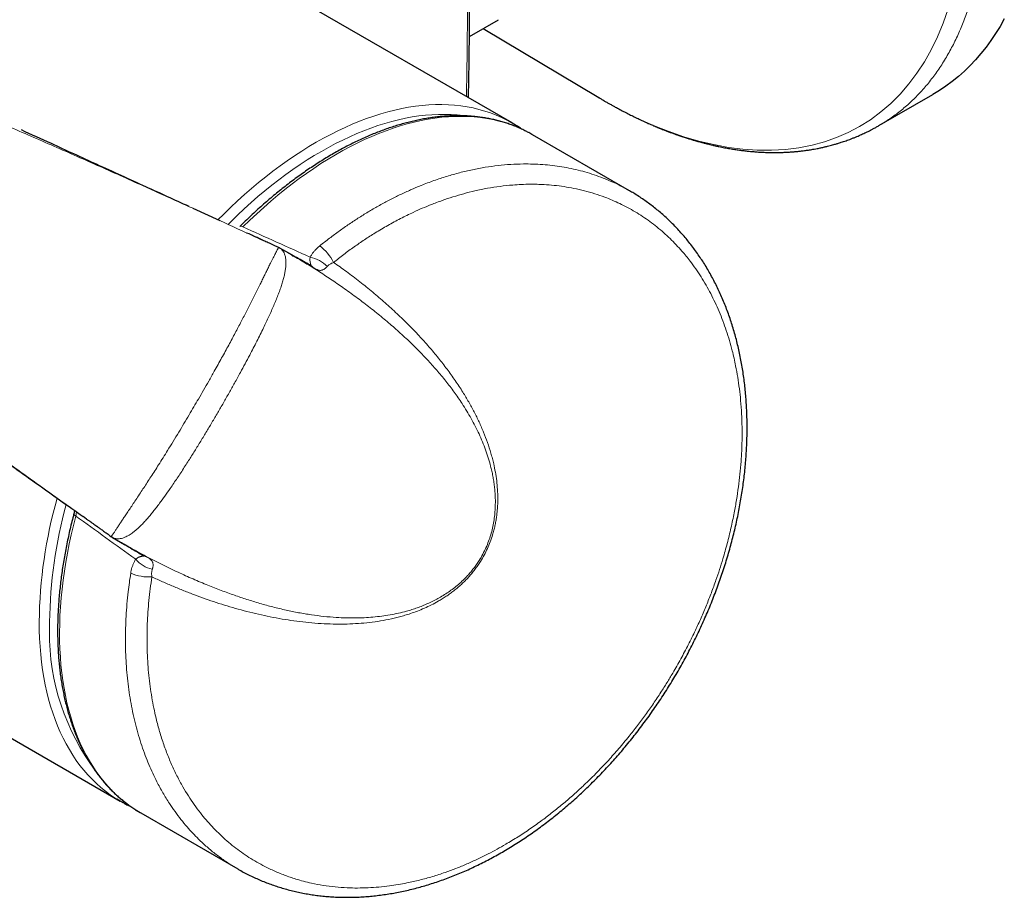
# Model space of a CAD drawing. Header units: millimetres. Extents: x 8 to 1018, y 12 to 2184.
# Tile 4 of 52: x 933 to 999, y 27 to 86. Entities that reach past the tile are written whole.
import ezdxf

# ---------------------------------------------------------------- set-up
doc = ezdxf.new("R2010")
doc.units = ezdxf.units.MM

msp = doc.modelspace()

# ---------------------------------------------------------------- linework, layer by layer
at = {"color": 7, "linetype": 'Continuous', "lineweight": 30}
for p, q in [((762.52, 135.224), (939.438, 33.091)), ((965.936, 78.992), (948.06, 89.312)), ((963.056, 84.841), (965.027, 85.979)), ((963.988, 85.379), (971.808, 80.704)), ((971.811, 80.708), (971.816, 80.705)), ((990.75, 78.809), (994.4, 80.916)), ((973.883, 74.404), (967.315, 78.196)), ((973.881, 74.401), (973.89, 74.396)), ((946.197, 72.367), (944.362, 73.206)), ((948.956, 71.106), (948.689, 71.228)), ((950.109, 70.58), (950.107, 70.582)), ((950.225, 70.519), (950.233, 70.515)), ((951.038, 70.054), (950.227, 70.522)), ((952.354, 69.321), (952.354, 69.321)), ((937.159, 52.182), (936.913, 52.357)), ((938.807, 51.011), (938.809, 51.01)), ((938.923, 50.934), (938.915, 50.938)), ((938.915, 50.937), (939.728, 50.468)), ((939.895, 50.375), (939.73, 50.471)), ((941.023, 49.693), (941.022, 49.694)), ((940.817, 32.295), (947.386, 28.503))]:
    msp.add_line(p, q, dxfattribs=at)
at = {"color": 8, "linetype": 'Continuous', "lineweight": 0, "flags": 128}
for points in [[(971.816, 80.705), (972.243, 80.448), (973.313, 79.858), (974.38, 79.323), (975.444, 78.845), (976.501, 78.424), (977.55, 78.061), (978.57, 77.762), (979.578, 77.521), (980.573, 77.337), (981.552, 77.212), (982.531, 77.145), (983.491, 77.138), (984.428, 77.192), (985.342, 77.306), (986.231, 77.481), (987.077, 77.712), (987.896, 78), (988.685, 78.344), (989.444, 78.746), (990.184, 79.211), (990.889, 79.733), (991.558, 80.311), (992.189, 80.944), (992.782, 81.63), (993.326, 82.354), (993.83, 83.128), (994.294, 83.948), (994.717, 84.815), (995.105, 85.742), (995.448, 86.714)], [(946.044, 72.439), (946.432, 72.828), (946.897, 73.278), (947.365, 73.717), (947.837, 74.143), (948.313, 74.557), (948.791, 74.958), (949.272, 75.346), (949.756, 75.721), (950.241, 76.083), (950.728, 76.431), (951.217, 76.765), (951.706, 77.084), (952.197, 77.39), (952.687, 77.68), (953.178, 77.956), (953.668, 78.217), (954.157, 78.462), (954.646, 78.692), (955.133, 78.907), (955.618, 79.106), (956.102, 79.289), (956.583, 79.456), (957.061, 79.607), (957.537, 79.743), (958.009, 79.861), (958.478, 79.964), (958.942, 80.05), (959.402, 80.119), (959.858, 80.173), (960.309, 80.209), (960.754, 80.229), (961.194, 80.233), (961.628, 80.22), (962.056, 80.19), (962.478, 80.144), (962.893, 80.081), (963.301, 80.002), (963.701, 79.906), (964.094, 79.794), (964.479, 79.666), (964.857, 79.521), (965.225, 79.36), (965.586, 79.184), (965.711, 79.118)], [(962.731, 79.473), (962.647, 79.485), (962.233, 79.53), (961.813, 79.559), (961.387, 79.572), (960.955, 79.569), (960.518, 79.549), (960.076, 79.513), (959.629, 79.461), (959.178, 79.393), (958.722, 79.308), (958.262, 79.208), (957.799, 79.091), (957.332, 78.959), (956.863, 78.81), (956.391, 78.646), (955.917, 78.467), (955.44, 78.271), (954.962, 78.061), (954.483, 77.835), (954.003, 77.594), (953.522, 77.338), (953.041, 77.068), (952.559, 76.783), (952.078, 76.483), (951.598, 76.17), (951.119, 75.842), (950.641, 75.501), (950.165, 75.146), (949.69, 74.778), (949.218, 74.397), (948.749, 74.003), (948.282, 73.597), (947.819, 73.179), (947.359, 72.749), (946.904, 72.307), (946.724, 72.129)], [(967.064, 78.336), (966.928, 78.407), (966.566, 78.582), (966.196, 78.741), (965.817, 78.884), (965.43, 79.011), (965.036, 79.121), (964.633, 79.215), (964.224, 79.293), (963.808, 79.354), (963.385, 79.398), (962.955, 79.426), (962.52, 79.437), (962.078, 79.432), (961.631, 79.41), (961.179, 79.371), (960.722, 79.315), (960.261, 79.244), (959.795, 79.155), (959.325, 79.05), (958.851, 78.929), (958.375, 78.792), (957.895, 78.638), (957.413, 78.468), (956.928, 78.283), (956.442, 78.081), (955.953, 77.864), (955.464, 77.631), (954.974, 77.383), (954.482, 77.119), (953.991, 76.841), (953.5, 76.547), (953.009, 76.239), (952.519, 75.917), (952.03, 75.58), (951.542, 75.23), (951.056, 74.865), (950.572, 74.488), (950.09, 74.096), (949.612, 73.692), (949.136, 73.276), (948.663, 72.847), (948.195, 72.405), (947.73, 71.952)], [(947.73, 71.952), (947.677, 71.98), (947.628, 71.998), (947.586, 72.006), (947.551, 72.004), (947.525, 71.992), (947.522, 71.989)], [(936.431, 52.382), (936.271, 51.753), (936.123, 51.126), (935.988, 50.503), (935.865, 49.882), (935.754, 49.265), (935.656, 48.653), (935.571, 48.045), (935.498, 47.442), (935.439, 46.844), (935.392, 46.252), (935.357, 45.666), (935.336, 45.087), (935.328, 44.515), (935.332, 43.95), (935.35, 43.393), (935.38, 42.844), (935.423, 42.304), (935.479, 41.772), (935.547, 41.25), (935.629, 40.737), (935.723, 40.235), (935.83, 39.743), (935.949, 39.261), (936.081, 38.79), (936.225, 38.331), (936.381, 37.883), (936.55, 37.448), (936.73, 37.024), (936.923, 36.613), (937.127, 36.215), (937.343, 35.83), (937.57, 35.458), (937.809, 35.1), (938.059, 34.756), (938.32, 34.426), (938.592, 34.11), (938.874, 33.808), (939.167, 33.522), (939.47, 33.25), (939.783, 32.994), (940.106, 32.752), (940.439, 32.527), (940.547, 32.458)], [(936.295, 52.544), (936.294, 52.54), (936.297, 52.511), (936.312, 52.48), (936.34, 52.447), (936.38, 52.414), (936.431, 52.382)], [(939.194, 33.238), (939.095, 33.3), (938.762, 33.524), (938.438, 33.763), (938.125, 34.018), (937.821, 34.287), (937.527, 34.572), (937.244, 34.871), (936.972, 35.184), (936.71, 35.512), (936.459, 35.854), (936.219, 36.21), (935.991, 36.58), (935.774, 36.963), (935.569, 37.358), (935.375, 37.767), (935.193, 38.188), (935.024, 38.622), (934.866, 39.067), (934.72, 39.524), (934.587, 39.993), (934.466, 40.472), (934.358, 40.962), (934.263, 41.462), (934.179, 41.973), (934.109, 42.493), (934.051, 43.022), (934.006, 43.56), (933.974, 44.107), (933.955, 44.662), (933.949, 45.224)]]:
    msp.add_lwpolyline(points, dxfattribs=at)
at = {"color": 7, "linetype": 'Continuous', "lineweight": 30, "flags": 128}
for points in [[(999.239, 86.029), (998.953, 85.523), (998.651, 85.035), (998.335, 84.565), (998.003, 84.113), (997.658, 83.68), (997.298, 83.266), (996.924, 82.871), (996.536, 82.495), (996.135, 82.139), (995.721, 81.803), (995.293, 81.487), (994.854, 81.192), (994.401, 80.917), (994.4, 80.916)], [(965.711, 79.118), (965.937, 78.991), (966.163, 78.856)], [(967.315, 78.196), (967.281, 78.216), (967.064, 78.336)], [(939.685, 32.954), (939.437, 33.092), (939.194, 33.238)], [(940.547, 32.458), (940.781, 32.317), (940.817, 32.295)]]:
    msp.add_lwpolyline(points, dxfattribs=at)
at = {"color": 8, "linetype": 'Continuous', "lineweight": 0}
for centre, radius, start, end in [((951.103, 68.209), 3.068, 26.01381, 53.42862), ((951.921, 67.897), 2.041, 42.37162, 79.89874), ((952.01, 68.708), 0.702, 41.9845, 60.66725), ((965.71, 44.883), 31.763, 164.07635, 179.38491), ((965.684, 44.9), 31.03, 164.55201, 179.40085), ((942.039, 50.781), 2.041, 220.10514, 257.62455), ((941.381, 50.297), 0.702, 239.28595, 258.02367), ((941.36, 51.333), 3.069, 246.57626, 273.98192), ((950.107, 44.475), 15.469, 177.22426, 214.89682)]:
    msp.add_arc(centre, radius, start, end, dxfattribs=at)
for major_axis, ratio, start_param, end_param in [((234.047, -104.568), 0.006179, 1.168661, 1.189711), ((207.594, -150.386), 0.006162, 5.093472, 5.114522)]:
    msp.add_ellipse((860.082, 109.502), major_axis=major_axis, ratio=ratio, start_param=start_param, end_param=end_param, dxfattribs=at)
for points, knots in [([(955.753, 139.432), (956.013, 139.575), (956.532, 139.859), (957.352, 140.212), (958.201, 140.508), (959.08, 140.743), (959.981, 140.915), (960.902, 141.027), (961.84, 141.078), (962.799, 141.07), (963.784, 141.001), (964.793, 140.872), (965.824, 140.68), (966.869, 140.427), (967.927, 140.114), (968.989, 139.743), (970.053, 139.316), (971.116, 138.835), (972.183, 138.299), (973.258, 137.705), (974.34, 137.053), (975.427, 136.343), (976.509, 135.58), (977.585, 134.766), (978.646, 133.908), (979.691, 133.008), (980.717, 132.069), (981.729, 131.086), (982.732, 130.057), (983.722, 128.982), (984.699, 127.862), (985.653, 126.705), (986.583, 125.515), (987.482, 124.3), (988.348, 123.063), (989.181, 121.808), (989.985, 120.53), (990.762, 119.222), (991.51, 117.887), (992.228, 116.527), (992.908, 115.153), (993.551, 113.767), (994.151, 112.38), (994.708, 110.996), (995.221, 109.617), (995.693, 108.236), (996.126, 106.849), (996.518, 105.458), (996.868, 104.065), (997.172, 102.682), (997.429, 101.312), (997.639, 99.965), (997.801, 98.643), (997.916, 97.349), (997.985, 96.077), (998.008, 94.822), (997.985, 93.586), (997.913, 92.373), (997.793, 91.192), (997.626, 90.046), (997.414, 88.944), (997.156, 87.886), (996.856, 86.874), (996.512, 85.904), (996.121, 84.971), (995.685, 84.079), (995.203, 83.23), (994.679, 82.431), (994.113, 81.684), (993.51, 80.994), (992.872, 80.361), (992.203, 79.785), (991.494, 79.27), (991.009, 78.946), (990.751, 78.809), (990.75, 78.809)], [0, 0, 0, 0, 0.013974, 0.027974, 0.041974, 0.055974, 0.069974, 0.083724, 0.097474, 0.111224, 0.124974, 0.138974, 0.152974, 0.166974, 0.180974, 0.194974, 0.208724, 0.222474, 0.236224, 0.249974, 0.263974, 0.277974, 0.291974, 0.305974, 0.319974, 0.333724, 0.347474, 0.361224, 0.374974, 0.388974, 0.402974, 0.416974, 0.430974, 0.444974, 0.458724, 0.472474, 0.486224, 0.499974, 0.513974, 0.527974, 0.541974, 0.555974, 0.569974, 0.583724, 0.597474, 0.611224, 0.624974, 0.638974, 0.652974, 0.666974, 0.680974, 0.694974, 0.708724, 0.722474, 0.736224, 0.749974, 0.763974, 0.777974, 0.791974, 0.805974, 0.819974, 0.833724, 0.847474, 0.861224, 0.874974, 0.888974, 0.902974, 0.916974, 0.930974, 0.944974, 0.958724, 0.972474, 0.986224, 0.999974, 1, 1, 1, 1]), ([(962.847, 80.775), (962.851, 80.904), (962.876, 81.969), (962.904, 83.961), (962.93, 86.753), (962.934, 89.538), (962.916, 92.317), (962.881, 94.857), (962.834, 97.161), (962.797, 98.539), (962.778, 99.229)], [0, 0, 0, 0, 0.0208223, 0.1713618, 0.3218994, 0.4725735, 0.6232495, 0.7739236, 0.8869618, 1, 1, 1, 1]), ([(948.007, 71.542), (947.156, 71.93), (945.79, 72.554), (943.905, 73.411), (941.834, 74.349), (939.242, 75.516), (936.643, 76.671), (934.559, 77.587), (932.995, 78.269), (931.576, 78.882), (930.304, 79.427), (929.554, 79.745), (929.179, 79.904)], [0, 0, 0, 0, 0.13632, 0.219049, 0.301823, 0.467373, 0.632927, 0.715708, 0.79849, 0.881273, 0.940636, 1, 1, 1, 1]), ([(952.932, 70.673), (953.149, 70.846), (953.584, 71.191), (954.248, 71.681), (954.92, 72.151), (955.599, 72.598), (956.284, 73.02), (956.975, 73.419), (957.672, 73.794), (958.374, 74.143), (959.078, 74.467), (959.838, 74.787), (960.654, 75.095), (961.525, 75.383), (962.394, 75.629), (963.263, 75.833), (964.13, 75.996), (964.995, 76.115), (965.853, 76.19), (966.642, 76.219), (967.361, 76.212), (968.016, 76.178), (968.664, 76.116), (969.307, 76.026), (969.94, 75.908), (970.566, 75.762), (971.185, 75.586), (971.796, 75.381), (972.394, 75.148), (972.974, 74.887), (973.471, 74.639), (973.767, 74.467), (973.881, 74.401)], [0, 0, 0, 0, 0.0312842, 0.0625685, 0.094029, 0.1255076, 0.1569862, 0.1884468, 0.2201491, 0.2518697, 0.2835904, 0.3152928, 0.3543778, 0.3934967, 0.4326158, 0.471701, 0.5112899, 0.5508963, 0.5904853, 0.6303134, 0.661486, 0.6926587, 0.7242514, 0.7558616, 0.7874718, 0.8190646, 0.851309, 0.8835719, 0.9158349, 0.9480793, 0.9799382, 1, 1, 1, 1]), ([(941.573, 48.271), (941.534, 48.004), (941.457, 47.47), (941.369, 46.674), (941.303, 45.881), (941.261, 45.093), (941.242, 44.312), (941.246, 43.531), (941.274, 42.752), (941.327, 41.98), (941.404, 41.223), (941.504, 40.481), (941.627, 39.753), (941.789, 38.966), (941.997, 38.127), (942.261, 37.244), (942.562, 36.394), (942.897, 35.579), (943.266, 34.798), (943.649, 34.087), (944.041, 33.441), (944.434, 32.855), (944.835, 32.316), (945.239, 31.822), (945.644, 31.368), (946.074, 30.929), (946.529, 30.504), (947.009, 30.098), (947.502, 29.72), (948.01, 29.368), (948.533, 29.042), (949.126, 28.711), (949.792, 28.386), (950.538, 28.079), (951.222, 27.845), (951.838, 27.67), (952.455, 27.521), (953.164, 27.388), (953.968, 27.283), (954.743, 27.226), (955.488, 27.21), (956.198, 27.226), (956.915, 27.274), (957.594, 27.35), (958.233, 27.445), (958.915, 27.572), (959.688, 27.747), (960.55, 27.984), (961.37, 28.25), (962.146, 28.537), (962.878, 28.837), (963.607, 29.166), (964.29, 29.503), (964.925, 29.841), (965.599, 30.222), (966.352, 30.681), (967.181, 31.229), (967.957, 31.783), (968.682, 32.337), (969.357, 32.884), (970.021, 33.454), (970.636, 34.014), (971.203, 34.556), (971.799, 35.154), (972.456, 35.849), (973.167, 36.65), (973.821, 37.436), (974.42, 38.2), (974.969, 38.937), (975.499, 39.691), (975.981, 40.415), (976.418, 41.106), (976.87, 41.855), (977.357, 42.711), (977.868, 43.679), (978.325, 44.61), (978.731, 45.5), (979.09, 46.347), (979.426, 47.201), (979.722, 48.012), (979.98, 48.779), (980.237, 49.605), (980.499, 50.537), (980.755, 51.574), (980.962, 52.557), (981.128, 53.484), (981.257, 54.355), (981.359, 55.221), (981.43, 56.033), (981.475, 56.791), (981.5, 57.571), (981.501, 58.414), (981.47, 59.318), (981.409, 60.181), (981.32, 61.003), (981.208, 61.784), (981.084, 62.471), (980.957, 63.069), (980.819, 63.643), (980.648, 64.269), (980.437, 64.94), (980.204, 65.594), (979.95, 66.23), (979.675, 66.846), (979.38, 67.441), (979.064, 68.018), (978.725, 68.579), (978.364, 69.122), (978.023, 69.589), (977.712, 69.983), (977.4, 70.353), (977.041, 70.75), (976.628, 71.167), (976.195, 71.569), (975.74, 71.954), (975.262, 72.321), (974.772, 72.663), (974.267, 72.98), (973.751, 73.273), (973.235, 73.534), (972.722, 73.766), (972.16, 73.992), (971.531, 74.209), (970.832, 74.409), (970.14, 74.566), (969.457, 74.685), (968.786, 74.77), (968.176, 74.818), (967.63, 74.839), (967.118, 74.844), (966.569, 74.83), (965.896, 74.788), (965.132, 74.707), (964.275, 74.573), (963.457, 74.405), (962.679, 74.209), (961.943, 73.993), (961.206, 73.746), (960.512, 73.486), (959.862, 73.216), (959.169, 72.905), (958.39, 72.524), (957.53, 72.059), (956.72, 71.58), (955.961, 71.094), (955.252, 70.608), (954.551, 70.098), (954.091, 69.736), (953.861, 69.555)], [0, 0, 0, 0, 0.006403, 0.012808, 0.019211, 0.025648, 0.032087, 0.038524, 0.045143, 0.051761, 0.058283, 0.06481, 0.071336, 0.077858, 0.086351, 0.094848, 0.103342, 0.11168, 0.120022, 0.12836, 0.135443, 0.142528, 0.149611, 0.155879, 0.162149, 0.168417, 0.175036, 0.181656, 0.188177, 0.194703, 0.201228, 0.20775, 0.216239, 0.224733, 0.233223, 0.238977, 0.244732, 0.252973, 0.261218, 0.269459, 0.276432, 0.28341, 0.290389, 0.297362, 0.303049, 0.308735, 0.316877, 0.325023, 0.333166, 0.340056, 0.34695, 0.353845, 0.360735, 0.366372, 0.372009, 0.380082, 0.388158, 0.39623, 0.403061, 0.409897, 0.416733, 0.423564, 0.429205, 0.434846, 0.442925, 0.451007, 0.459086, 0.465924, 0.472767, 0.47961, 0.486448, 0.492099, 0.49775, 0.505845, 0.513943, 0.522037, 0.528889, 0.535746, 0.542602, 0.549454, 0.555183, 0.560913, 0.569121, 0.577333, 0.585541, 0.59249, 0.599443, 0.606397, 0.613346, 0.619143, 0.624939, 0.632543, 0.64015, 0.647754, 0.654657, 0.661563, 0.668466, 0.673226, 0.677986, 0.684495, 0.691008, 0.69752, 0.704029, 0.710488, 0.71695, 0.723412, 0.729871, 0.736455, 0.743038, 0.747439, 0.75184, 0.757933, 0.764026, 0.770119, 0.776458, 0.782799, 0.789139, 0.795419, 0.801702, 0.807983, 0.813758, 0.819534, 0.827107, 0.834684, 0.842257, 0.849131, 0.856006, 0.86288, 0.867618, 0.872356, 0.878081, 0.883805, 0.892003, 0.900205, 0.908402, 0.91534, 0.922282, 0.929224, 0.936161, 0.941887, 0.947614, 0.955815, 0.96402, 0.972221, 0.979164, 0.986111, 0.993058, 1, 1, 1, 1]), ([(952.279, 69.906), (952.315, 69.971), (952.382, 70.088), (952.503, 70.251), (952.631, 70.399), (952.773, 70.541), (952.879, 70.629), (952.932, 70.673)], [0, 0, 0, 0, 0.230003, 0.419407, 0.610076, 0.804455, 1, 1, 1, 1]), ([(938.809, 51.01), (938.81, 51.008), (938.816, 51.003), (938.836, 51.019), (938.869, 51.056), (938.914, 51.117), (938.97, 51.198), (939.046, 51.31), (939.145, 51.463), (939.269, 51.656), (939.407, 51.872), (939.557, 52.098), (939.723, 52.343), (939.902, 52.608), (940.101, 52.903), (940.315, 53.224), (940.549, 53.577), (940.786, 53.939), (941.028, 54.306), (941.264, 54.667), (941.51, 55.047), (941.765, 55.444), (942.041, 55.877), (942.331, 56.337), (942.66, 56.863), (943.014, 57.436), (943.383, 58.043), (943.742, 58.642), (944.082, 59.213), (944.41, 59.769), (944.737, 60.328), (945.072, 60.91), (945.43, 61.538), (945.755, 62.115), (946.047, 62.639), (946.294, 63.085), (946.534, 63.523), (946.768, 63.954), (946.992, 64.37), (947.208, 64.776), (947.414, 65.166), (947.614, 65.548), (947.805, 65.917), (947.992, 66.28), (948.174, 66.637), (948.356, 66.996), (948.536, 67.356), (948.719, 67.721), (948.886, 68.057), (949.039, 68.365), (949.18, 68.653), (949.321, 68.94), (949.462, 69.23), (949.585, 69.479), (949.69, 69.689), (949.779, 69.86), (949.859, 70.015), (949.935, 70.159), (950.002, 70.288), (950.053, 70.388), (950.087, 70.461), (950.109, 70.513), (950.119, 70.55), (950.12, 70.573), (950.113, 70.578), (950.109, 70.58)], [0, 0, 0, 0, 0.006262, 0.019999, 0.033791, 0.046575, 0.059411, 0.072658, 0.089506, 0.106482, 0.121654, 0.136917, 0.151296, 0.166688, 0.182143, 0.198785, 0.215491, 0.233331, 0.24914, 0.265008, 0.280906, 0.298024, 0.315169, 0.334752, 0.354366, 0.378711, 0.4031, 0.425903, 0.448736, 0.46945, 0.490184, 0.513209, 0.536258, 0.562035, 0.579245, 0.596219, 0.613206, 0.629516, 0.645839, 0.661239, 0.676653, 0.691357, 0.706076, 0.720458, 0.734931, 0.749427, 0.764838, 0.780284, 0.796597, 0.809813, 0.823062, 0.838135, 0.853268, 0.869759, 0.881743, 0.893771, 0.906104, 0.918489, 0.93287, 0.94733, 0.958392, 0.969487, 0.980645, 0.991833, 1, 1, 1, 1]), ([(950.233, 70.515), (950.252, 70.505), (950.31, 70.473), (950.394, 70.391), (950.484, 70.27), (950.549, 70.133), (950.594, 69.99), (950.622, 69.848), (950.639, 69.692), (950.644, 69.523), (950.636, 69.341), (950.616, 69.135), (950.579, 68.894), (950.52, 68.616), (950.44, 68.314), (950.344, 67.998), (950.232, 67.671), (950.106, 67.333), (949.967, 66.986), (949.818, 66.631), (949.658, 66.265), (949.489, 65.892), (949.312, 65.512), (949.117, 65.105), (948.904, 64.672), (948.673, 64.212), (948.436, 63.749), (948.172, 63.242), (947.881, 62.693), (947.539, 62.062), (947.177, 61.405), (946.794, 60.721), (946.414, 60.052), (946.027, 59.382), (945.633, 58.713), (945.233, 58.043), (944.829, 57.374), (944.419, 56.71), (944.064, 56.147), (943.768, 55.685), (943.531, 55.32), (943.293, 54.96), (943.054, 54.605), (942.775, 54.196), (942.454, 53.74), (942.141, 53.311), (941.877, 52.963), (941.663, 52.688), (941.45, 52.427), (941.239, 52.181), (941.031, 51.951), (940.844, 51.759), (940.676, 51.598), (940.528, 51.466), (940.381, 51.345), (940.237, 51.236), (940.096, 51.138), (939.956, 51.054), (939.82, 50.983), (939.672, 50.921), (939.516, 50.873), (939.355, 50.846), (939.205, 50.846), (939.083, 50.867), (938.99, 50.898), (938.944, 50.923), (938.923, 50.934)], [0, 0, 0, 0, 0.00673, 0.021298, 0.03594, 0.050665, 0.061441, 0.072253, 0.083107, 0.093999, 0.104933, 0.115903, 0.129007, 0.143534, 0.158124, 0.172815, 0.187556, 0.202372, 0.217177, 0.23211, 0.247076, 0.262256, 0.277462, 0.292784, 0.31067, 0.328584, 0.346581, 0.3646, 0.38729, 0.410013, 0.437386, 0.463081, 0.488812, 0.514646, 0.540707, 0.566805, 0.593137, 0.619606, 0.646125, 0.661177, 0.676241, 0.691334, 0.706444, 0.721585, 0.744402, 0.767307, 0.781152, 0.795026, 0.808691, 0.822389, 0.835883, 0.849417, 0.859205, 0.869012, 0.878859, 0.888729, 0.898651, 0.908599, 0.918594, 0.928617, 0.942015, 0.955483, 0.969021, 0.982626, 0.992207, 1, 1, 1, 1]), ([(951.208, 69.955), (951.495, 69.786), (952.073, 69.444), (952.925, 68.908), (953.771, 68.352), (954.627, 67.762), (955.485, 67.14), (956.346, 66.483), (957.179, 65.812), (957.987, 65.124), (958.757, 64.427), (959.495, 63.716), (960.187, 63.001), (960.843, 62.272), (961.453, 61.537), (962.027, 60.782), (962.496, 60.103), (962.874, 59.501), (963.173, 58.989), (963.45, 58.472), (963.707, 57.944), (963.94, 57.414), (964.149, 56.875), (964.334, 56.328), (964.471, 55.845), (964.571, 55.432), (964.641, 55.092), (964.7, 54.745), (964.748, 54.391), (964.783, 54.031), (964.805, 53.662), (964.811, 53.287), (964.8, 52.889), (964.767, 52.47), (964.708, 52.026), (964.621, 51.575), (964.504, 51.125), (964.357, 50.68), (964.178, 50.239), (963.965, 49.803), (963.746, 49.425), (963.537, 49.108), (963.346, 48.847), (963.143, 48.594), (962.904, 48.324), (962.628, 48.041), (962.31, 47.752), (961.978, 47.484), (961.636, 47.236), (961.285, 47.009), (960.932, 46.805), (960.578, 46.621), (960.226, 46.456), (959.87, 46.308), (959.513, 46.174), (959.154, 46.055), (958.731, 45.93), (958.241, 45.809), (957.684, 45.697), (957.112, 45.61), (956.53, 45.546), (955.926, 45.505), (955.311, 45.487), (954.681, 45.493), (953.977, 45.525), (953.202, 45.591), (952.353, 45.7), (951.5, 45.842), (950.631, 46.02), (949.758, 46.23), (948.874, 46.472), (948.006, 46.738), (947.132, 47.032), (946.256, 47.351), (945.322, 47.718), (944.353, 48.125), (943.32, 48.591), (942.266, 49.099), (941.183, 49.658), (940.392, 50.083), (939.963, 50.335), (939.895, 50.375)], [0, 0, 0, 0, 0.019887, 0.040127, 0.060623, 0.081125, 0.103257, 0.125238, 0.147226, 0.168688, 0.19016, 0.210693, 0.231238, 0.250669, 0.270116, 0.288793, 0.307494, 0.319158, 0.330661, 0.342173, 0.353286, 0.364411, 0.375138, 0.385881, 0.396473, 0.40266, 0.408848, 0.415063, 0.421277, 0.427527, 0.433777, 0.440078, 0.446378, 0.453461, 0.460543, 0.467777, 0.47501, 0.482039, 0.489125, 0.496408, 0.503765, 0.508583, 0.513401, 0.5183, 0.523199, 0.52984, 0.536481, 0.543267, 0.550055, 0.5569, 0.563767, 0.570421, 0.57709, 0.583803, 0.590516, 0.597266, 0.604015, 0.614363, 0.62498, 0.635615, 0.646955, 0.658309, 0.670487, 0.682677, 0.695249, 0.712092, 0.728954, 0.746539, 0.764137, 0.782625, 0.801123, 0.820019, 0.838069, 0.857559, 0.877055, 0.899399, 0.921751, 0.946065, 0.970388, 0.995331, 1, 1, 1, 1]), ([(952.532, 69.178), (952.285, 69.327), (951.789, 69.623), (951.241, 69.941), (950.943, 70.109), (950.897, 70.135)], [0, 0, 0, 0, 0.458275, 0.916593, 1, 1, 1, 1]), ([(941.573, 48.271), (941.81, 48.161), (942.286, 47.941), (943.005, 47.63), (943.728, 47.333), (944.456, 47.051), (945.188, 46.785), (945.925, 46.535), (946.666, 46.301), (947.424, 46.082), (948.197, 45.877), (948.986, 45.691), (949.78, 45.525), (950.58, 45.382), (951.386, 45.264), (952.198, 45.171), (953.015, 45.106), (953.814, 45.073), (954.594, 45.071), (955.349, 45.099), (956.103, 45.16), (956.848, 45.254), (957.591, 45.387), (958.204, 45.531), (958.694, 45.669), (959.096, 45.796), (959.534, 45.953), (960.007, 46.147), (960.479, 46.369), (960.882, 46.584), (961.215, 46.782), (961.481, 46.953), (961.744, 47.135), (962.005, 47.331), (962.261, 47.54), (962.513, 47.763), (962.76, 48), (962.994, 48.246), (963.214, 48.499), (963.422, 48.759), (963.62, 49.031), (963.834, 49.357), (964.057, 49.741), (964.277, 50.186), (964.468, 50.646), (964.608, 51.06), (964.709, 51.421), (964.782, 51.728), (964.843, 52.035), (964.892, 52.344), (964.929, 52.651), (964.955, 52.959), (964.97, 53.268), (964.976, 53.678), (964.959, 54.185), (964.903, 54.78), (964.815, 55.361), (964.713, 55.863), (964.609, 56.291), (964.475, 56.773), (964.284, 57.366), (964.017, 58.067), (963.715, 58.757), (963.377, 59.441), (963.01, 60.113), (962.585, 60.822), (962.098, 61.563), (961.545, 62.333), (960.951, 63.096), (960.32, 63.849), (959.64, 64.603), (958.922, 65.348), (958.156, 66.092), (957.355, 66.823), (956.513, 67.544), (955.641, 68.247), (954.757, 68.921), (954.154, 69.347), (953.861, 69.555)], [0, 0, 0, 0, 0.0168399, 0.033684, 0.0505357, 0.0673917, 0.0842571, 0.1011271, 0.1180055, 0.134889, 0.1525371, 0.170192, 0.1878618, 0.2055401, 0.2232385, 0.2409475, 0.2586767, 0.2764211, 0.2925938, 0.3087828, 0.3246117, 0.3404638, 0.355868, 0.3713069, 0.3789394, 0.3865784, 0.3964862, 0.4064137, 0.4163659, 0.426349, 0.4321125, 0.4378846, 0.4436917, 0.4494985, 0.4553587, 0.4612186, 0.4671376, 0.4730762, 0.4786558, 0.4842353, 0.4898994, 0.4955632, 0.5037742, 0.5120589, 0.5204164, 0.5288434, 0.5342904, 0.5397378, 0.5452419, 0.5507462, 0.5562923, 0.5618488, 0.5675315, 0.5732229, 0.5846288, 0.5960838, 0.6075296, 0.6190058, 0.6265209, 0.6340419, 0.6493745, 0.6647412, 0.6807122, 0.6967071, 0.7131852, 0.7296804, 0.74991, 0.7705646, 0.7912383, 0.8129395, 0.8346569, 0.8575568, 0.8804714, 0.9043171, 0.9281766, 0.9525241, 0.9768845, 1, 1, 1, 1]), ([(952.338, 69.33), (952.341, 69.329), (952.349, 69.326), (952.355, 69.328), (952.358, 69.337), (952.347, 69.366), (952.323, 69.422), (952.293, 69.505), (952.27, 69.617), (952.263, 69.728), (952.267, 69.824), (952.275, 69.879), (952.279, 69.906)], [0, 0, 0, 0, 0.022401, 0.05756, 0.109015, 0.222567, 0.338076, 0.508732, 0.681581, 0.838484, 0.918839, 1, 1, 1, 1]), ([(953.861, 69.555), (953.796, 69.527), (953.698, 69.485), (953.583, 69.412), (953.5, 69.348), (953.453, 69.299), (953.428, 69.272)], [0, 0, 0, 0, 0.385811, 0.5827, 0.781089, 1, 1, 1, 1]), ([(953.428, 69.272), (953.409, 69.251), (953.371, 69.209), (953.315, 69.158), (953.259, 69.115), (953.203, 69.079), (953.145, 69.05), (953.067, 69.022), (952.979, 69.01), (952.88, 69.019), (952.795, 69.044), (952.712, 69.079), (952.629, 69.121), (952.566, 69.158), (952.532, 69.178)], [0, 0, 0, 0, 0.060212, 0.121193, 0.184075, 0.247422, 0.317674, 0.388299, 0.531656, 0.642964, 0.755232, 0.832874, 0.911134, 1, 1, 1, 1]), ([(936.913, 52.357), (936.618, 52.567), (935.398, 53.435), (933.254, 54.966), (930.484, 56.953), (927.718, 58.954), (924.962, 60.97), (922.452, 62.829), (920.868, 64.021), (920.192, 64.529)], [0, 0, 0, 0, 0.052681, 0.217522, 0.382415, 0.54731, 0.712286, 0.877267, 1, 1, 1, 1]), ([(936.462, 52.678), (936.462, 52.667), (936.466, 52.609), (936.456, 52.509), (936.438, 52.419), (936.431, 52.382)], [0, 0, 0, 0, 0.118284, 0.634761, 1, 1, 1, 1]), ([(939.591, 50.547), (939.646, 50.515), (939.951, 50.335), (940.499, 50.02), (940.993, 49.745), (941.235, 49.611)], [0, 0, 0, 0, 0.101343, 0.560793, 1, 1, 1, 1]), ([(940.139, 48.517), (940.151, 48.583), (940.174, 48.715), (940.225, 48.907), (940.289, 49.094), (940.37, 49.284), (940.44, 49.402), (940.477, 49.466)], [0, 0, 0, 0, 0.189621, 0.380295, 0.574492, 0.770015, 1, 1, 1, 1]), ([(940.477, 49.466), (940.5, 49.484), (940.546, 49.519), (940.612, 49.561), (940.677, 49.595), (940.741, 49.623), (940.803, 49.644), (940.863, 49.659), (940.917, 49.669), (940.965, 49.676), (940.998, 49.679), (941.014, 49.685), (941.019, 49.69), (941.01, 49.699), (941.006, 49.703)], [0, 0, 0, 0, 0.084821, 0.170691, 0.259093, 0.348097, 0.445688, 0.543745, 0.643056, 0.742788, 0.846925, 0.899951, 0.95372, 1, 1, 1, 1]), ([(941.235, 49.611), (941.267, 49.592), (941.332, 49.556), (941.421, 49.498), (941.501, 49.435), (941.56, 49.371), (941.601, 49.307), (941.629, 49.246), (941.647, 49.177), (941.657, 49.094), (941.654, 49.008), (941.64, 48.924), (941.624, 48.857), (941.609, 48.81), (941.601, 48.787)], [0, 0, 0, 0, 0.083926, 0.168889, 0.281162, 0.394804, 0.477324, 0.560207, 0.644326, 0.728965, 0.838161, 0.893838, 0.949944, 1, 1, 1, 1]), ([(941.601, 48.787), (941.591, 48.753), (941.571, 48.688), (941.558, 48.586), (941.554, 48.485), (941.558, 48.379), (941.568, 48.307), (941.573, 48.271)], [0, 0, 0, 0, 0.218842, 0.410767, 0.604204, 0.801575, 1, 1, 1, 1]), ([(947.389, 28.506), (947.284, 28.566), (946.997, 28.73), (946.503, 29.055), (945.91, 29.485), (945.303, 29.985), (944.779, 30.47), (944.331, 30.928), (943.933, 31.37), (943.533, 31.854), (943.136, 32.383), (942.726, 32.98), (942.313, 33.652), (941.939, 34.339), (941.626, 34.982), (941.366, 35.572), (941.118, 36.194), (940.885, 36.848), (940.669, 37.536), (940.476, 38.241), (940.305, 38.964), (940.158, 39.701), (940.035, 40.453), (939.936, 41.221), (939.86, 42.002), (939.81, 42.795), (939.786, 43.527), (939.782, 44.196), (939.793, 44.866), (939.825, 45.612), (939.883, 46.433), (939.959, 47.192), (940.045, 47.887), (940.108, 48.307), (940.139, 48.517)], [0, 0, 0, 0, 0.018356, 0.050188, 0.089655, 0.129139, 0.168605, 0.196569, 0.224532, 0.256618, 0.288714, 0.3208, 0.360989, 0.401178, 0.43071, 0.460249, 0.489781, 0.521575, 0.55337, 0.585312, 0.617273, 0.649233, 0.681175, 0.713314, 0.745471, 0.777629, 0.809767, 0.833422, 0.857078, 0.888779, 0.92049, 0.952191, 0.976096, 1, 1, 1, 1])]:
    msp.add_open_spline(points, degree=3, knots=knots, dxfattribs=at)
at = {"color": 7, "linetype": 'Continuous', "lineweight": 30}
for points, knots in [([(962.989, 80.693), (962.989, 80.699), (963.005, 81.356), (963.028, 82.66), (963.056, 84.606), (963.072, 86.547), (963.079, 88.486), (963.076, 90.423), (963.062, 92.358), (963.039, 94.289), (963.005, 96.218), (962.966, 97.937), (962.935, 99.013), (962.922, 99.448)], [0, 0, 0, 0, 0.0009244, 0.1040503, 0.2071004, 0.3101478, 0.4132774, 0.5164792, 0.6197403, 0.7230476, 0.8263883, 0.9297493, 1, 1, 1, 1]), ([(971.812, 80.701), (971.833, 80.689), (971.885, 80.658), (971.972, 80.607), (972.08, 80.544), (972.211, 80.468), (972.367, 80.379), (972.541, 80.28), (972.729, 80.174), (972.961, 80.046), (973.236, 79.898), (973.554, 79.73), (973.879, 79.565), (974.21, 79.401), (974.543, 79.241), (974.831, 79.107), (975.064, 79.002), (975.235, 78.927), (975.382, 78.863), (975.5, 78.812), (975.591, 78.773), (975.659, 78.745), (975.722, 78.718), (975.8, 78.686), (975.907, 78.642), (976.048, 78.585), (976.221, 78.516), (976.424, 78.438), (976.643, 78.355), (976.864, 78.274), (977.075, 78.198), (977.311, 78.117), (977.565, 78.032), (977.833, 77.946), (978.074, 77.871), (978.275, 77.811), (978.441, 77.764), (978.577, 77.725), (978.705, 77.69), (978.825, 77.658), (978.937, 77.628), (979.05, 77.599), (979.179, 77.567), (979.335, 77.528), (979.52, 77.485), (979.722, 77.439), (979.932, 77.394), (980.192, 77.341), (980.496, 77.283), (980.838, 77.224), (981.16, 77.175), (981.467, 77.133), (981.764, 77.097), (982.064, 77.066), (982.368, 77.04), (982.683, 77.018), (983.001, 77.002), (983.309, 76.992), (983.597, 76.989), (983.867, 76.989), (984.137, 76.994), (984.397, 77.004), (984.649, 77.017), (984.891, 77.034), (985.14, 77.054), (985.389, 77.08), (985.606, 77.105), (985.785, 77.129), (985.928, 77.149), (986.069, 77.17), (986.219, 77.195), (986.389, 77.224), (986.598, 77.263), (986.829, 77.31), (987.064, 77.362), (987.273, 77.412), (987.458, 77.46), (987.621, 77.503), (987.763, 77.543), (987.88, 77.578), (987.985, 77.609), (988.092, 77.642), (988.222, 77.684), (988.371, 77.733), (988.532, 77.789), (988.699, 77.849), (988.88, 77.917), (989.068, 77.99), (989.255, 78.067), (989.425, 78.14), (989.579, 78.209), (989.73, 78.278), (989.882, 78.35), (990.035, 78.424), (990.193, 78.504), (990.359, 78.592), (990.539, 78.689), (990.679, 78.768), (990.75, 78.809)], [0, 0, 0, 0, 0.002701, 0.006474, 0.011454, 0.017675, 0.025158, 0.034283, 0.043798, 0.05343, 0.069052, 0.084974, 0.101196, 0.117718, 0.134541, 0.151194, 0.16091, 0.169464, 0.176855, 0.183083, 0.18716, 0.190518, 0.193243, 0.196706, 0.202118, 0.209104, 0.217663, 0.227797, 0.239152, 0.25017, 0.260665, 0.270637, 0.285251, 0.298571, 0.310597, 0.321355, 0.328595, 0.335415, 0.341813, 0.34779, 0.353346, 0.358641, 0.364797, 0.372815, 0.382139, 0.392701, 0.40342, 0.413926, 0.432154, 0.449653, 0.466075, 0.481354, 0.496735, 0.511935, 0.527918, 0.544286, 0.561014, 0.57748, 0.592433, 0.606235, 0.620348, 0.635353, 0.647956, 0.660963, 0.674365, 0.688156, 0.701529, 0.709752, 0.717555, 0.724948, 0.733012, 0.742455, 0.753223, 0.767837, 0.781057, 0.792881, 0.803328, 0.812607, 0.820775, 0.827833, 0.832823, 0.83892, 0.846427, 0.855327, 0.864887, 0.874711, 0.884798, 0.896886, 0.908311, 0.918455, 0.927487, 0.936437, 0.945661, 0.954968, 0.965013, 0.975918, 0.987609, 1, 1, 1, 1]), ([(967.055, 78.34), (966.973, 78.383), (966.795, 78.477), (966.512, 78.61), (966.209, 78.741), (965.9, 78.861), (965.586, 78.971), (965.267, 79.07), (964.943, 79.158), (964.614, 79.236), (964.28, 79.303), (963.941, 79.359), (963.598, 79.405), (963.251, 79.439), (962.9, 79.463), (962.544, 79.476), (962.185, 79.478), (961.821, 79.469), (961.455, 79.449), (961.085, 79.418), (960.712, 79.376), (960.335, 79.323), (959.956, 79.26), (959.575, 79.185), (959.191, 79.1), (958.804, 79.004), (958.416, 78.897), (958.026, 78.779), (957.634, 78.651), (957.24, 78.512), (956.845, 78.363), (956.449, 78.204), (956.052, 78.034), (955.654, 77.853), (955.256, 77.663), (954.857, 77.463), (954.457, 77.252), (954.058, 77.032), (953.659, 76.802), (953.26, 76.562), (952.861, 76.313), (952.464, 76.054), (952.066, 75.786), (951.67, 75.509), (951.275, 75.223), (950.882, 74.928), (950.489, 74.624), (950.099, 74.312), (949.71, 73.991), (949.324, 73.661), (948.939, 73.324), (948.557, 72.978), (948.177, 72.625), (947.832, 72.294), (947.614, 72.08), (947.521, 71.988)], [0, 0, 0, 0, 0.015799, 0.034568, 0.05334, 0.072119, 0.090907, 0.109706, 0.128517, 0.147343, 0.166185, 0.185044, 0.20392, 0.222815, 0.241729, 0.26066, 0.27961, 0.298577, 0.317561, 0.336561, 0.355575, 0.374604, 0.393645, 0.412698, 0.431761, 0.450833, 0.469914, 0.489001, 0.508095, 0.527194, 0.546298, 0.565404, 0.584514, 0.603626, 0.622739, 0.641853, 0.660968, 0.680083, 0.699198, 0.718312, 0.737424, 0.756536, 0.775647, 0.794756, 0.813864, 0.83297, 0.852074, 0.871177, 0.890278, 0.909377, 0.928474, 0.94757, 0.966664, 0.985756, 1, 1, 1, 1]), ([(966.607, 78.563), (966.573, 78.587), (966.448, 78.676), (966.303, 78.771), (966.19, 78.839), (966.171, 78.85)], [0, 0, 0, 0, 0.2435873, 0.8750484, 1, 1, 1, 1]), ([(944.088, 73.334), (943.114, 73.779), (941.027, 74.732), (937.922, 76.151), (935.114, 77.434), (933.419, 78.207), (932.743, 78.516)], [0, 0, 0, 0, 0.256976, 0.55085, 0.820804, 1, 1, 1, 1]), ([(970.699, 33.704), (970.769, 33.769), (970.969, 33.958), (971.296, 34.275), (971.679, 34.657), (972.056, 35.046), (972.428, 35.442), (972.795, 35.845), (973.156, 36.255), (973.512, 36.672), (973.863, 37.097), (974.209, 37.527), (974.548, 37.964), (974.88, 38.406), (975.207, 38.855), (975.528, 39.31), (975.844, 39.771), (976.152, 40.238), (976.453, 40.708), (976.746, 41.182), (977.031, 41.658), (977.309, 42.139), (977.579, 42.625), (977.844, 43.115), (978.1, 43.609), (978.348, 44.106), (978.589, 44.606), (978.821, 45.109), (979.046, 45.616), (979.264, 46.126), (979.473, 46.639), (979.673, 47.152), (979.864, 47.667), (980.048, 48.185), (980.224, 48.706), (980.391, 49.228), (980.55, 49.752), (980.699, 50.275), (980.839, 50.798), (980.97, 51.318), (981.091, 51.839), (981.205, 52.362), (981.309, 52.886), (981.404, 53.409), (981.49, 53.93), (981.566, 54.451), (981.634, 54.971), (981.692, 55.49), (981.74, 56.008), (981.779, 56.524), (981.809, 57.037), (981.829, 57.547), (981.84, 58.054), (981.841, 58.559), (981.833, 59.061), (981.815, 59.56), (981.788, 60.055), (981.751, 60.547), (981.705, 61.034), (981.649, 61.518), (981.584, 61.997), (981.509, 62.472), (981.425, 62.943), (981.331, 63.409), (981.228, 63.87), (981.115, 64.325), (980.993, 64.774), (980.863, 65.216), (980.723, 65.651), (980.574, 66.08), (980.416, 66.503), (980.249, 66.919), (980.073, 67.328), (979.889, 67.729), (979.695, 68.124), (979.493, 68.512), (979.282, 68.893), (979.063, 69.265), (978.835, 69.628), (978.6, 69.984), (978.355, 70.332), (978.103, 70.672), (977.842, 71.004), (977.574, 71.327), (977.298, 71.64), (977.017, 71.941), (976.73, 72.234), (976.434, 72.517), (976.13, 72.792), (975.82, 73.058), (975.503, 73.313), (975.179, 73.559), (974.849, 73.795), (974.512, 74.021), (974.193, 74.222), (973.984, 74.344), (973.892, 74.398)], [0, 0, 0, 0, 0.005714, 0.016439, 0.027136, 0.037815, 0.048484, 0.05915, 0.069819, 0.080497, 0.09119, 0.101909, 0.112584, 0.123245, 0.133945, 0.144671, 0.15541, 0.166147, 0.176866, 0.187554, 0.198199, 0.208778, 0.219474, 0.230152, 0.240817, 0.251477, 0.262139, 0.272807, 0.283489, 0.294191, 0.304929, 0.315574, 0.32623, 0.336933, 0.347667, 0.358419, 0.369171, 0.379904, 0.390603, 0.401251, 0.411863, 0.422611, 0.433345, 0.444071, 0.454796, 0.465525, 0.476265, 0.487022, 0.497803, 0.508595, 0.519327, 0.530071, 0.540825, 0.551588, 0.562356, 0.573128, 0.583902, 0.594674, 0.60546, 0.616218, 0.627002, 0.637805, 0.648622, 0.659445, 0.670269, 0.681086, 0.69189, 0.702658, 0.71336, 0.72415, 0.734917, 0.745669, 0.756411, 0.76715, 0.777892, 0.788643, 0.799418, 0.810186, 0.820856, 0.831575, 0.842325, 0.853092, 0.863855, 0.874595, 0.885295, 0.895936, 0.906439, 0.917128, 0.927789, 0.938428, 0.949055, 0.959676, 0.970299, 0.980931, 0.991579, 1, 1, 1, 1]), ([(949.085, 71.049), (948.908, 71.13), (948.548, 71.295), (948.189, 71.459), (948.007, 71.542)], [0, 0, 0, 0, 0.494584, 1, 1, 1, 1]), ([(950.11, 70.582), (950.034, 70.617), (949.838, 70.705), (949.537, 70.841), (949.217, 70.986), (948.929, 71.117), (948.675, 71.234), (948.474, 71.328), (948.368, 71.376), (948.328, 71.395)], [0, 0, 0, 0, 0.115497, 0.297081, 0.467013, 0.625776, 0.774123, 0.913122, 1, 1, 1, 1]), ([(950.233, 70.515), (950.216, 70.526), (950.172, 70.551), (950.131, 70.57), (950.107, 70.581)], [0, 0, 0, 0, 0.411868, 1, 1, 1, 1]), ([(952.354, 69.32), (952.217, 69.397), (951.771, 69.647), (951.256, 69.935), (950.884, 70.144), (950.818, 70.181)], [0, 0, 0, 0, 0.268145, 0.871434, 1, 1, 1, 1]), ([(951.037, 70.053), (951.09, 70.023), (951.147, 69.991), (951.203, 69.958), (951.208, 69.955)], [0, 0, 0, 0, 0.911422, 1, 1, 1, 1]), ([(920.374, 64.13), (920.921, 63.74), (922.425, 62.669), (924.888, 60.914), (927.799, 58.842), (930.805, 56.702), (933.855, 54.532), (935.913, 53.068), (936.917, 52.354)], [0, 0, 0, 0, 0.0996011, 0.2737734, 0.4476677, 0.6279001, 0.8185221, 1, 1, 1, 1]), ([(936.335, 52.768), (936.335, 52.767), (936.333, 52.74), (936.324, 52.68), (936.31, 52.606), (936.297, 52.559), (936.293, 52.544)], [0, 0, 0, 0, 0.005918, 0.403106, 0.80979, 1, 1, 1, 1]), ([(936.295, 52.545), (936.272, 52.456), (936.204, 52.197), (936.099, 51.769), (935.98, 51.263), (935.871, 50.759), (935.769, 50.257), (935.675, 49.757), (935.59, 49.259), (935.512, 48.764), (935.444, 48.272), (935.383, 47.783), (935.331, 47.297), (935.287, 46.814), (935.252, 46.335), (935.225, 45.86), (935.206, 45.39), (935.196, 44.923), (935.195, 44.461), (935.202, 44.004), (935.217, 43.552), (935.241, 43.105), (935.274, 42.663), (935.315, 42.227), (935.364, 41.797), (935.422, 41.372), (935.489, 40.954), (935.564, 40.542), (935.647, 40.137), (935.739, 39.738), (935.839, 39.346), (935.947, 38.962), (936.064, 38.584), (936.188, 38.215), (936.321, 37.852), (936.462, 37.498), (936.611, 37.151), (936.768, 36.813), (936.933, 36.483), (937.105, 36.162), (937.285, 35.849), (937.473, 35.545), (937.668, 35.25), (937.871, 34.964), (938.081, 34.687), (938.298, 34.42), (938.522, 34.162), (938.753, 33.914), (938.991, 33.675), (939.236, 33.446), (939.487, 33.227), (939.745, 33.017), (940.009, 32.818), (940.273, 32.633), (940.452, 32.519), (940.538, 32.464)], [0, 0, 0, 0, 0.010076, 0.029196, 0.048318, 0.067441, 0.086567, 0.105694, 0.124823, 0.143954, 0.163087, 0.182221, 0.201358, 0.220496, 0.239637, 0.258779, 0.277922, 0.297068, 0.316214, 0.335362, 0.35451, 0.373659, 0.392808, 0.411957, 0.431105, 0.450252, 0.469397, 0.48854, 0.507679, 0.526815, 0.545945, 0.56507, 0.584188, 0.603297, 0.622398, 0.641489, 0.660569, 0.679635, 0.698689, 0.717727, 0.73675, 0.755755, 0.774744, 0.793714, 0.812665, 0.831598, 0.850512, 0.869407, 0.888285, 0.907147, 0.925993, 0.944825, 0.963645, 0.982456, 1, 1, 1, 1]), ([(937.159, 52.182), (937.181, 52.167), (937.229, 52.133), (937.299, 52.085), (937.365, 52.041), (937.418, 52.006), (937.467, 51.973), (937.526, 51.932), (937.607, 51.874), (937.715, 51.797), (937.851, 51.698), (938.015, 51.579), (938.208, 51.439), (938.429, 51.279), (938.632, 51.133), (938.761, 51.04), (938.807, 51.007)], [0, 0, 0, 0, 0.063348, 0.139641, 0.188582, 0.230482, 0.265447, 0.299181, 0.345834, 0.406641, 0.481852, 0.571551, 0.675728, 0.794317, 0.927208, 1, 1, 1, 1]), ([(938.806, 51.01), (938.826, 50.996), (938.862, 50.971), (938.904, 50.946), (938.924, 50.935)], [0, 0, 0, 0, 0.541007, 1, 1, 1, 1]), ([(939.511, 50.593), (939.513, 50.592), (939.629, 50.523), (939.918, 50.351), (940.419, 50.052), (940.805, 49.823), (941.022, 49.694)], [0, 0, 0, 0, 0.0037644, 0.232946, 0.5695272, 1, 1, 1, 1]), ([(947.388, 28.504), (947.452, 28.466), (947.633, 28.361), (947.937, 28.2), (948.3, 28.018), (948.669, 27.847), (949.043, 27.687), (949.422, 27.537), (949.807, 27.397), (950.196, 27.269), (950.589, 27.152), (950.987, 27.045), (951.388, 26.95), (951.794, 26.865), (952.204, 26.792), (952.617, 26.73), (953.033, 26.678), (953.453, 26.638), (953.877, 26.609), (954.305, 26.591), (954.735, 26.584), (955.167, 26.589), (955.602, 26.604), (956.041, 26.631), (956.483, 26.669), (956.927, 26.719), (957.372, 26.779), (957.818, 26.851), (958.264, 26.933), (958.708, 27.026), (959.153, 27.13), (959.599, 27.245), (960.048, 27.371), (960.496, 27.508), (960.945, 27.656), (961.393, 27.815), (961.841, 27.984), (962.29, 28.164), (962.738, 28.355), (963.184, 28.556), (963.628, 28.767), (964.07, 28.987), (964.513, 29.219), (964.954, 29.461), (965.393, 29.713), (965.829, 29.974), (966.262, 30.244), (966.691, 30.522), (967.116, 30.809), (967.539, 31.106), (967.96, 31.413), (968.378, 31.729), (968.792, 32.053), (969.202, 32.386), (969.609, 32.727), (970.012, 33.077), (970.375, 33.403), (970.603, 33.615), (970.699, 33.704)], [0, 0, 0, 0, 0.009855, 0.027777, 0.045718, 0.063675, 0.081643, 0.099619, 0.117599, 0.135578, 0.153553, 0.171499, 0.189484, 0.207454, 0.225413, 0.243373, 0.261343, 0.279336, 0.297364, 0.315439, 0.33358, 0.351513, 0.369596, 0.387761, 0.40598, 0.424226, 0.442467, 0.46067, 0.478807, 0.496853, 0.514769, 0.532962, 0.551124, 0.569274, 0.587423, 0.60558, 0.623753, 0.641955, 0.660195, 0.678496, 0.696499, 0.714681, 0.732905, 0.75115, 0.769391, 0.787599, 0.805754, 0.823832, 0.84181, 0.859931, 0.87808, 0.896199, 0.914301, 0.932398, 0.9505, 0.968617, 0.98676, 1, 1, 1, 1]), ([(939.695, 32.95), (939.731, 32.93), (939.864, 32.858), (940.016, 32.782), (940.133, 32.73), (940.149, 32.722)], [0, 0, 0, 0, 0.245444, 0.893813, 1, 1, 1, 1])]:
    msp.add_open_spline(points, degree=3, knots=knots, dxfattribs=at)

doc.saveas('drawing.dxf')
